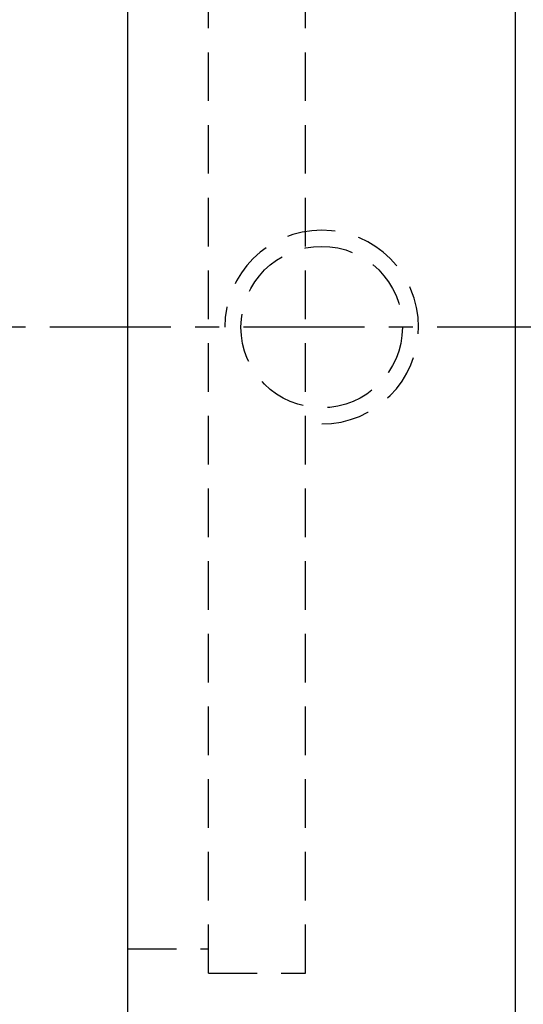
# Model space of a CAD drawing. Extents: x 487 to 808, y 33 to 377.
# Tile 3 of 48: x 742 to 757, y 92 to 122. Entities that reach past the tile are written whole.
import ezdxf

# ---------------------------------------------------------------- set-up
doc = ezdxf.new("R2010")
doc.units = 0
doc.header["$LTSCALE"] = 3
doc.header["$MEASUREMENT"] = 0
doc.linetypes.add('CENTER', pattern=[2, 1.25, -0.25, 0.25, -0.25])
doc.linetypes.add('DASHED', pattern=[0.75, 0.5, -0.25])
for name, color, linetype in [('CL', 1, 'CENTER'), ('DIM', 4, 'CONTINUOUS'), ('HID', 2, 'DASHED'), ('OUT', 3, 'CONTINUOUS')]:
    doc.layers.add(name, color=color, linetype=linetype)
doc.styles.add('DIM-7', font='SIMPLEX.shx', dxfattribs={"width": 0.7, "bigfont": 'chineset.shx'})
doc.dimstyles.new('CNS', dxfattribs={"dimtxt": 3.5, "dimasz": 2.5, "dimexe": 1, "dimexo": 1.5, "dimgap": 0.09, "dimtad": 0, "dimdsep": 46, "dimtxsty": 'DIM-7', "dimcen": 0.09, "dimclrd": 1, "dimclre": 1, "dimclrt": 4, "dimadec": 0, "dimazin": 0, "dimtfac": 1, "dimtix": 1, "dimtmove": 2, "dimatfit": 3, "dimfxl": 1, "dimtvp": 0.971429, "dimtolj": 1, "dimarcsym": 0})

# ---------------------------------------------------------------- blocks, each defined once
blk = doc.blocks.new('*D14')
at = {"layer": 'DIM', "color": 0, "linetype": 'Continuous', "lineweight": -2, "transparency": 16777216}
for p, q in [((744.442, 152.947), (732.507, 152.947)), ((733.507, 150.447), (733.507, 75.447)), ((744.442, 72.947), (732.507, 72.947))]:
    blk.add_line(p, q, dxfattribs=at)
at = {"layer": 'DIM', "color": 0, "linetype": 'Continuous', "transparency": 16777216}
for points in [[(733.09, 150.447), (733.924, 150.447), (733.507, 152.947)], [(733.09, 75.447), (733.924, 75.447), (733.507, 72.947)]]:
    blk.add_solid(points, dxfattribs=at)
at = {"layer": 'DIM', "color": 0, "linetype": 'Continuous', "transparency": 16777216, "insert": (730.757, 112.947), "char_height": 3.5, "attachment_point": 5, "rotation": 90, "style": 'DIM-7'}
blk.add_mtext('\\A1;%%C80', dxfattribs=at)

msp = doc.modelspace()

# ---------------------------------------------------------------- linework, layer by layer
at = {"layer": 'CL', "color": 7, "linetype": 'CENTER'}
msp.add_line((800.269, 112.947), (740.531, 112.947), dxfattribs=at)
at = {"layer": 'HID', "color": 7, "linetype": 'DASHED'}
for p, q in [((747.442, 92.947), (747.442, 132.947)), ((750.442, 92.947), (750.442, 132.947)), ((744.942, 93.697), (747.442, 93.697)), ((747.442, 92.947), (750.442, 92.947))]:
    msp.add_line(p, q, dxfattribs=at)
msp.add_circle((750.942, 112.947), 2.5, dxfattribs=at)
msp.add_arc((750.942, 112.947), 3, 270, 180, dxfattribs=at)
at = {"layer": 'OUT', "color": 7}
for p, q in [((744.942, 73.947), (744.942, 151.947)), ((756.942, 73.947), (756.942, 151.947))]:
    msp.add_line(p, q, dxfattribs=at)

# ---------------------------------------------------------------- dimensions: what is measured, and where the dimension line sits
at = {"layer": 'DIM', "color": 7, "linetype": 'Continuous'}
dim = msp.add_linear_dim(base=(733.507, 72.947), p1=(745.942, 152.947), p2=(745.942, 72.947), angle=90, text='%%C<>', dimstyle='CNS', override={"dimgap": 1, "dimtad": 1, "dimclrd": 0, "dimclre": 0, "dimclrt": 0, "dimtmove": 1}, dxfattribs=at)
dim.commit()
dim.dimension.update_dxf_attribs({"geometry": '*D14', "text_midpoint": (730.757, 112.947)})

doc.saveas('drawing.dxf')
